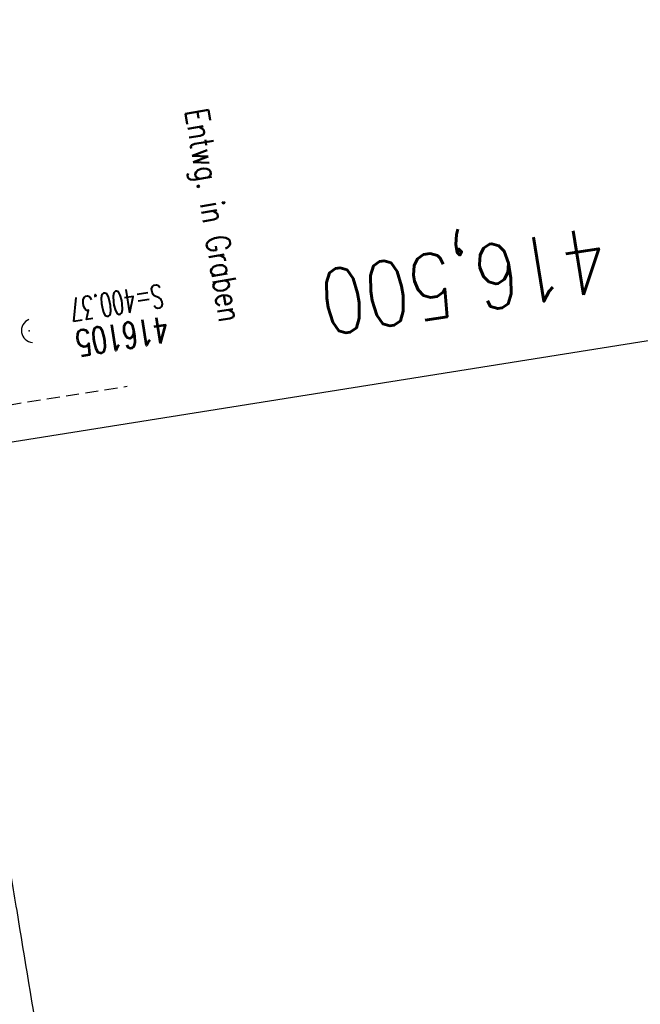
# Model space of a CAD drawing. Extents: x 447827 to 448299, y 438389 to 439851.
# Tile 8 of 21: x 448153 to 448201, y 438851 to 438927. Entities that reach past the tile are written whole.
import ezdxf

# ---------------------------------------------------------------- set-up
doc = ezdxf.new("R2010")
doc.units = 0
doc.header["$LTSCALE"] = 2
doc.header["$MEASUREMENT"] = 0
for name, pattern in [('AUSGEZOGEN', [0]), ('GESTRICHELT', [0.75, 0.5, -0.25]), ('STRICHPT-X3', [3, 1.5, -0.75, 0, -0.75])]:
    doc.linetypes.add(name, pattern=pattern)
doc.layers.get('0').update_dxf_attribs({"linetype": 'AUSGEZOGEN'})
for name, color, linetype in [('ACHSE', 250, 'STRICHPT-X3'), ('FBR', 8, 'CONTINUOUS'), ('HEKTOM', 250, 'GESTRICHELT'), ('Planeinteilung', 6, 'CONTINUOUS'), ('RAHMEN', 250, 'AUSGEZOGEN'), ('SCHACHTNR', 6, 'CONTINUOUS'), ('SCHLITZRINNE', 8, 'AUSGEZOGEN'), ('SCHRIFT', 7, 'AUSGEZOGEN'), ('SCHSYMBOL', 7, 'AUSGEZOGEN')]:
    doc.layers.add(name, color=color, linetype=linetype)
doc.styles.add('ROMANS', font='romans.shx', dxfattribs={"width": 0.8})

# ---------------------------------------------------------------- blocks, each defined once
blk = doc.blocks.new('42')
at = {"color": 0}
blk.add_arc((-0.025, -0.311), 0.91, 12.5363, 167.4637, dxfattribs=at)
blk.add_point((0, 0), dxfattribs=at)
blk = doc.blocks.new('1135297')
at = {"layer": 'RAHMEN'}
blk.add_line((950, 5), (950, 292), dxfattribs=at)

msp = doc.modelspace()

# ---------------------------------------------------------------- hatches: boundary and pattern name
at = {"layer": 'SCHLITZRINNE'}
h = msp.add_hatch(dxfattribs=at)
h.set_pattern_fill('_USER', color=256, scale=1.5, angle=45, style=0, pattern_type=0)
h.set_pattern_definition([(324.8574, (448134.7023, 438851.6164), (0.86342, 1.226583), [])])
edge = h.paths.add_edge_path()
edge.add_line((448125.443, 438906.454), (448125.936, 438906.533))
edge.add_line((448125.936, 438906.533), (448126.04, 438905.88))
edge.add_arc((261507.524, 409202.339), 188967.645, 9.03995391, 9.04374407, ccw=False)
edge.add_line((448128.005, 438893.535), (448131.933, 438868.846))
edge.add_line((448131.933, 438868.846), (448133.254, 438860.539))
edge.add_arc((449371.197, 439057.494), 1253.513, 189.039943, 189.277818)
edge.add_arc((454072.816, 439825.545), 6017.453, 189.2778182, 189.3863877)
edge.add_arc((449284.377, 439033.993), 1164.031, 189.386388, 189.87641)
edge.add_arc((450764.431, 439291.676), 2666.349, 189.87641, 190.200181)
edge.add_arc((449881.193, 439132.753), 1768.927, 190.200181, 190.588964)
edge.add_arc((450188.848, 439190.268), 2081.912, 190.588964, 190.947332)
edge.add_arc((450096.336, 439172.374), 1987.685, 190.947332, 191.307685)
edge.add_arc((450103.529, 439173.812), 1995.02, 191.307685, 191.667375)
edge.add_arc((450113.912, 439175.956), 2005.623, 191.667375, 192.024165)
edge.add_arc((450128.354, 439179.032), 2020.389, 192.024165, 192.37965)
edge.add_arc((450121.636, 439177.558), 2013.511, 192.37965, 192.73712)
edge.add_arc((450090.705, 439170.566), 1981.8, 192.73712, 193.097438)
edge.add_arc((450089.716, 439170.336), 1980.784, 193.097438, 193.45758)
edge.add_arc((450128.145, 439179.532), 2020.298, 193.45758, 193.814181)
edge.add_arc((450131.046, 439180.245), 2023.285, 193.814181, 194.170205)
edge.add_arc((450093.866, 439170.858), 1984.938, 194.170205, 194.529652)
edge.add_arc((450094.254, 439170.958), 1985.339, 194.529652, 194.889491)
edge.add_arc((450121.506, 439178.204), 2013.538, 194.889491, 195.246802)
edge.add_arc((450124.649, 439179.061), 2016.795, 195.246802, 195.602873)
edge.add_arc((450111.382, 439175.356), 2003.021, 195.602873, 195.960167)
edge.add_arc((450101.557, 439172.546), 1992.802, 195.960167, 196.3197)
edge.add_arc((450106.363, 439173.953), 1997.81, 196.3197, 196.678782)
edge.add_arc((450107.837, 439174.395), 1999.349, 196.678782, 197.03752)
edge.add_arc((450104.436, 439173.352), 1995.791, 197.03752, 197.396578)
edge.add_arc((450113.998, 439176.348), 2005.812, 197.396578, 197.753665)
edge.add_arc((450121.006, 439178.592), 2013.17, 197.753665, 198.110098)
edge.add_arc((450117.03, 439177.292), 2008.988, 198.110098, 198.467563)
edge.add_arc((450103.872, 439172.898), 1995.115, 198.467563, 198.826268)
edge.add_arc((450099.455, 439171.391), 1990.448, 198.826268, 199.185784)
edge.add_arc((450113.542, 439176.293), 2005.364, 199.185784, 199.54396)
edge.add_arc((450116.79, 439177.446), 2008.81, 199.54396, 199.90126)
edge.add_arc((450108.06, 439174.286), 1999.526, 199.90126, 200.259389)
edge.add_arc((450108.407, 439174.414), 1999.896, 200.259389, 200.617742)
edge.add_arc((450110.76, 439175.299), 2002.409, 200.617742, 200.975871)
edge.add_arc((450111.887, 439175.731), 2003.616, 200.975871, 201.333691)
edge.add_arc((450111.742, 439175.674), 2003.46, 201.333691, 201.691524)
edge.add_arc((450110.583, 439175.213), 2002.213, 201.691524, 202.04953)
edge.add_arc((450111.609, 439175.629), 2003.32, 202.04953, 202.407437)
edge.add_arc((450109.603, 439174.802), 2001.151, 202.407437, 202.765839)
edge.add_arc((450106.414, 439173.464), 1997.693, 202.765839, 203.100071)
edge.add_line((448125.443, 438906.454), (448125.547, 438905.801))
edge.add_arc((261507.369, 409202.315), 188967.302, 9.03995391, 9.04374407, ccw=False)
edge.add_line((448127.511, 438893.456), (448131.439, 438868.767))
edge.add_line((448131.439, 438868.767), (448132.715, 438860.746))
h = msp.add_hatch(dxfattribs=at)
h.set_pattern_fill('_USER', color=256, scale=1.5, angle=45, style=0, pattern_type=0)
h.set_pattern_definition([(326.72764, (448148.0771, 438778.445), (0.822929, 1.254108), [])])
edge = h.paths.add_edge_path()
edge.add_line((448125.936, 438906.533), (448126.04, 438905.88))
edge.add_arc((261507.524, 409202.339), 188967.645, 9.03995391, 9.04374407, ccw=False)
edge.add_line((448128.005, 438893.535), (448131.933, 438868.846))
edge.add_line((448131.933, 438868.846), (448133.254, 438860.539))
edge.add_arc((449371.197, 439057.494), 1253.513, 189.039943, 189.277818)
edge.add_arc((454072.816, 439825.545), 6017.453, 189.2778182, 189.3863877)
edge.add_arc((449284.377, 439033.993), 1164.031, 189.386388, 189.87641)
edge.add_arc((450764.431, 439291.676), 2666.349, 189.87641, 190.200181)
edge.add_arc((449881.193, 439132.753), 1768.927, 190.200181, 190.588964)
edge.add_arc((450188.848, 439190.268), 2081.912, 190.588964, 190.947332)
edge.add_arc((450096.336, 439172.374), 1987.685, 190.947332, 191.307685)
edge.add_arc((450103.529, 439173.812), 1995.02, 191.307685, 191.667375)
edge.add_arc((450113.912, 439175.956), 2005.623, 191.667375, 192.024165)
edge.add_arc((450128.354, 439179.032), 2020.389, 192.024165, 192.37965)
edge.add_arc((450121.636, 439177.558), 2013.511, 192.37965, 192.73712)
edge.add_arc((450090.705, 439170.566), 1981.8, 192.73712, 193.097438)
edge.add_arc((450089.716, 439170.336), 1980.784, 193.097438, 193.45758)
edge.add_arc((450128.145, 439179.532), 2020.298, 193.45758, 193.814181)
edge.add_arc((450131.046, 439180.245), 2023.285, 193.814181, 194.170205)
edge.add_arc((450093.866, 439170.858), 1984.938, 194.170205, 194.529652)
edge.add_arc((450094.254, 439170.958), 1985.339, 194.529652, 194.889491)
edge.add_arc((450121.506, 439178.204), 2013.538, 194.889491, 195.246802)
edge.add_arc((450124.649, 439179.061), 2016.795, 195.246802, 195.602873)
edge.add_arc((450111.382, 439175.356), 2003.021, 195.602873, 195.960167)
edge.add_arc((450101.557, 439172.546), 1992.802, 195.960167, 196.3197)
edge.add_arc((450106.363, 439173.953), 1997.81, 196.3197, 196.678782)
edge.add_arc((450107.837, 439174.395), 1999.349, 196.678782, 197.03752)
edge.add_arc((450104.436, 439173.352), 1995.791, 197.03752, 197.396578)
edge.add_arc((450113.998, 439176.348), 2005.812, 197.396578, 197.753665)
edge.add_arc((450121.006, 439178.592), 2013.17, 197.753665, 198.110098)
edge.add_arc((450117.03, 439177.292), 2008.988, 198.110098, 198.467563)
edge.add_arc((450103.872, 439172.898), 1995.115, 198.467563, 198.826268)
edge.add_arc((450099.455, 439171.391), 1990.448, 198.826268, 199.185784)
edge.add_arc((450113.542, 439176.293), 2005.364, 199.185784, 199.54396)
edge.add_arc((450116.79, 439177.446), 2008.81, 199.54396, 199.90126)
edge.add_arc((450108.06, 439174.286), 1999.526, 199.90126, 200.259389)
edge.add_arc((450108.407, 439174.414), 1999.896, 200.259389, 200.617742)
edge.add_arc((450110.76, 439175.299), 2002.409, 200.617742, 200.975871)
edge.add_arc((450111.887, 439175.731), 2003.616, 200.975871, 201.333691)
edge.add_arc((450111.742, 439175.674), 2003.46, 201.333691, 201.691524)
edge.add_arc((450110.583, 439175.213), 2002.213, 201.691524, 202.04953)
edge.add_arc((450111.609, 439175.629), 2003.32, 202.04953, 202.407437)
edge.add_arc((450109.603, 439174.802), 2001.151, 202.407437, 202.765839)
edge.add_arc((450106.414, 439173.464), 1997.693, 202.765839, 203.100071)
edge.add_arc((450188.848, 439190.268), 2082.412, 190.799627, 190.947332)
edge.add_arc((450096.336, 439172.374), 1988.185, 190.947332, 191.307685)
edge.add_arc((450103.529, 439173.812), 1995.52, 191.307685, 191.667375)
edge.add_arc((450113.912, 439175.956), 2006.123, 191.667375, 192.024165)
edge.add_arc((450128.354, 439179.032), 2020.889, 192.024165, 192.37965)
edge.add_arc((450121.636, 439177.558), 2014.011, 192.37965, 192.469296)

# ---------------------------------------------------------------- linework, layer by layer
at = {"layer": 'ACHSE'}
for points in [[(448051.408, 439387.637, -0.000001), (448067.123, 439288.88, -0.000002), (448074.98, 439239.501)], [(448098.551, 439091.365, 0.000001), (448108.372, 439029.642, -0.000001), (448118.194, 438967.918, -0.000001), (448122.122, 438943.229, 0.000002), (448126.051, 438918.539, 0.000007), (448128.015, 438906.194, -0.000017), (448129.98, 438893.849), (448133.908, 438869.16), (448135.229, 438860.857, 0.001038), (448136.057, 438855.724, 0.000474), (448137.904, 438844.482, 0.002138), (448139.568, 438834.676, 0.001413), (448142.192, 438819.853, 0.001696), (448144.356, 438808.058, 0.001564), (448146.786, 438795.279, 0.001572), (448149.196, 438783.025, 0.001569), (448151.688, 438770.764, 0.001557), (448154.249, 438758.553, 0.001551), (448156.896, 438746.313, 0.00156), (448159.625, 438734.063, 0.001572), (448162.408, 438721.928, 0.001571), (448165.265, 438709.822, 0.00007), (448165.397, 438709.27, 0.001553)]]:
    msp.add_lwpolyline(points, format="xyb", dxfattribs=at)
at = {"layer": 'FBR'}
for points in [[(448106.397, 439029.327), (448116.219, 438967.604, -0.000001), (448120.147, 438942.914, 0.000002), (448124.076, 438918.225, 0.000007), (448126.04, 438905.88, -0.000017), (448128.005, 438893.535), (448128.453, 438890.718), (448131.933, 438868.846), (448133.254, 438860.539, 0.001038), (448134.083, 438855.401, 0.000474), (448135.932, 438844.149, 0.002138), (448137.597, 438834.334, 0.001413), (448140.224, 438819.498, 0.001696), (448142.389, 438807.692, 0.001564), (448144.822, 438794.899, 0.001572), (448147.235, 438782.633, 0.001569), (448149.729, 438770.36, 0.001557), (448152.293, 438758.136, 0.001551), (448154.942, 438745.884, 0.00156), (448157.674, 438733.622, 0.001572), (448160.46, 438721.475, 0.001571), (448163.319, 438709.357, 0.000051), (448163.416, 438708.954, 0.000051)], [(448104.058, 439069.481), (448110.348, 439029.956), (448120.169, 438968.232, -0.000001), (448124.098, 438943.543, 0.000002), (448128.026, 438918.853, 0.000007), (448129.991, 438906.508, -0.000017), (448131.955, 438894.163), (448132.403, 438891.347), (448135.883, 438869.474), (448137.204, 438861.175, 0.001038), (448138.03, 438856.046, 0.000474), (448139.876, 438844.815, 0.002138), (448141.539, 438835.017, 0.001413), (448144.16, 438820.208, 0.001696), (448146.322, 438808.425, 0.001564), (448148.75, 438795.659, 0.001572), (448151.157, 438783.417, 0.001569), (448153.647, 438771.168, 0.001557), (448156.205, 438758.969, 0.001551), (448158.85, 438746.742, 0.00156), (448161.576, 438734.505, 0.001572), (448164.356, 438722.381, 0.001571), (448167.21, 438710.288, 0.00009), (448167.378, 438709.585, 0.00009)], [(448146.695, 438896.982), (448146.769, 438896.521), (448147.217, 438893.704), (448150.697, 438871.831), (448152.012, 438863.563, 0.001038), (448152.834, 438858.467, 0.000474), (448154.667, 438847.31, 0.002138), (448156.319, 438837.578, 0.001413), (448158.922, 438822.873, 0.001696), (448161.067, 438811.177, 0.001564), (448163.477, 438798.508, 0.001572), (448165.867, 438786.358, 0.001569), (448168.337, 438774.202, 0.001557), (448170.877, 438762.094, 0.001551), (448173.501, 438749.958, 0.00156), (448176.207, 438737.813, 0.001572), (448178.966, 438725.78, 0.001571), (448181.798, 438713.778, 0.000235), (448182.237, 438711.949, 0.000235)]]:
    msp.add_lwpolyline(points, format="xyb", dxfattribs=at)
at = {"layer": 'HEKTOM'}
msp.add_line((448129.969, 438893.844), (448161.338, 438898.81), dxfattribs=at)

# ---------------------------------------------------------------- block references
at = {"layer": 'Planeinteilung', "linetype": 'Continuous', "rotation": 279.041149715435}
msp.add_blockref('1135297', (447827.116, 439804.721), dxfattribs=at)
at = {"layer": 'SCHSYMBOL', "rotation": 99.04109999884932}
msp.add_blockref('42', (448153.797, 438903.067), dxfattribs=at)

# ---------------------------------------------------------------- texts
at = {"layer": 'HEKTOM', "style": 'ROMANS', "width": 0.8}
msp.add_text('416,500', height=5, rotation=189.0411, dxfattribs=at).set_placement((448197.865, 438911.117))
at = {"layer": 'SCHACHTNR', "style": 'ROMANS'}
for s, height, width, p in [('S=400.37', 1.8, 0.6, (448163.953, 438906.672)), ('416105', 2, 0.7, (448164.359, 438904.203))]:
    msp.add_text(s, height=height, rotation=189.0411, dxfattribs=dict(at, width=width)).set_placement(p)
at = {"layer": 'SCHRIFT', "style": 'ROMANS', "width": 0.8}
msp.add_text('Entwg. in Graben', height=1.8, rotation=279.22109, dxfattribs=at).set_placement((448165.779, 438920.021))

doc.saveas('drawing.dxf')
